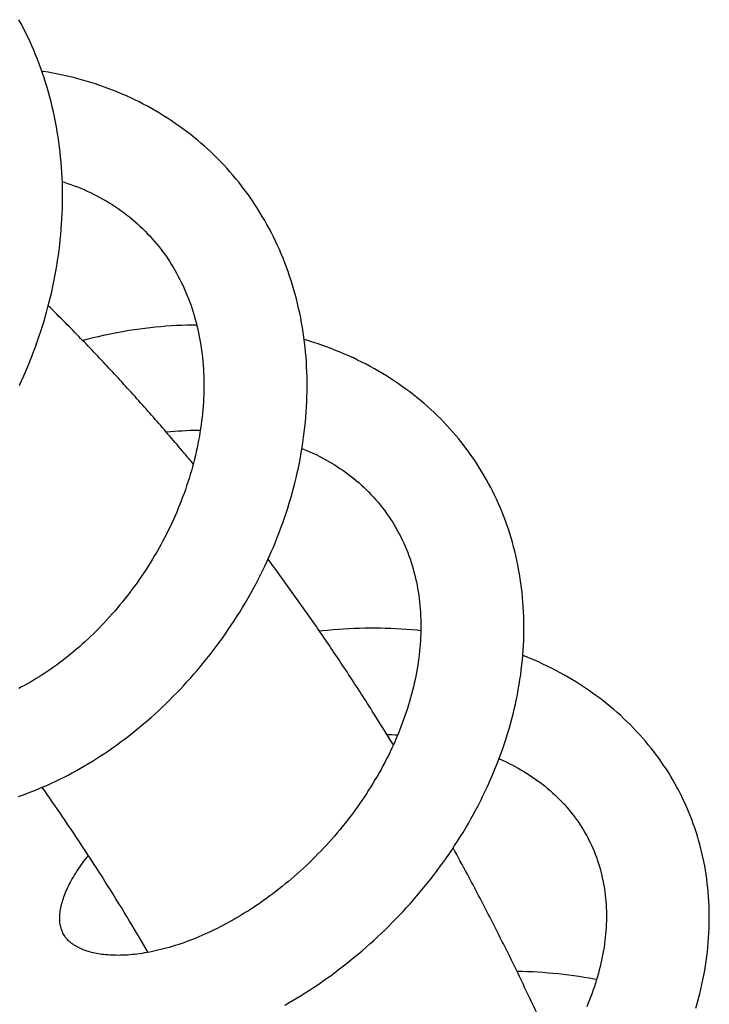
# Model space of a CAD drawing. Header units: millimetres. Extents: x 117 to 1320, y -43 to 1845.
# Tile 28 of 106: x 404 to 441, y 709 to 762. Entities that reach past the tile are written whole.
import ezdxf

# ---------------------------------------------------------------- set-up
doc = ezdxf.new("R2010")
doc.units = ezdxf.units.MM
doc.header["$LTSCALE"] = 65.395
doc.layers.get('0').update_dxf_attribs({"linetype": 'CONTINUOUS'})

msp = doc.modelspace()

# ---------------------------------------------------------------- linework, layer by layer
at = {"color": 7, "linetype": 'Continuous'}
for points in [[(404.361, 742.55), (404.479, 742.804), (404.594, 743.06), (404.707, 743.318), (404.816, 743.576), (404.923, 743.836), (405.027, 744.097), (405.127, 744.359), (405.225, 744.622), (405.32, 744.886), (405.411, 745.151), (405.5, 745.417), (405.585, 745.683), (405.667, 745.95), (405.746, 746.218), (405.822, 746.488), (405.896, 746.759), (405.966, 747.031), (406.033, 747.304), (406.097, 747.579), (406.158, 747.855), (406.216, 748.131), (406.27, 748.409), (406.321, 748.687), (406.369, 748.965), (406.414, 749.244), (406.455, 749.524), (406.493, 749.804), (406.527, 750.084), (406.558, 750.364), (406.586, 750.644), (406.61, 750.924), (406.63, 751.204), (406.647, 751.484), (406.661, 751.763), (406.671, 752.042), (406.677, 752.32), (406.68, 752.597), (406.679, 752.874), (406.675, 753.15), (406.668, 753.425), (406.656, 753.7), (406.642, 753.975), (406.623, 754.25), (406.602, 754.524), (406.576, 754.798), (406.547, 755.071), (406.515, 755.344), (406.478, 755.616), (406.439, 755.887), (406.395, 756.158), (406.349, 756.428), (406.298, 756.696), (406.244, 756.964), (406.187, 757.23), (406.126, 757.495), (406.061, 757.758), (405.993, 758.019), (405.922, 758.279), (405.847, 758.537), (405.769, 758.794), (405.687, 759.048), (405.603, 759.3), (405.514, 759.55), (405.423, 759.799), (405.328, 760.045), (405.231, 760.288), (405.13, 760.53), (405.025, 760.77), (404.918, 761.008), (404.807, 761.243), (404.693, 761.477), (404.576, 761.709), (404.455, 761.939), (404.331, 762.168)], [(414.912, 754.803), (414.827, 754.886), (414.65, 755.056), (414.47, 755.223), (414.288, 755.388), (414.102, 755.55), (413.913, 755.71), (413.722, 755.867), (413.528, 756.021), (413.332, 756.172), (413.133, 756.321), (412.931, 756.466), (412.727, 756.609), (412.52, 756.749), (412.311, 756.885), (412.1, 757.019), (411.886, 757.15), (411.67, 757.277), (411.452, 757.401), (411.232, 757.523), (411.01, 757.64), (410.787, 757.755), (410.561, 757.866), (410.333, 757.974), (410.104, 758.079), (409.873, 758.18), (409.64, 758.278), (409.405, 758.373), (409.168, 758.465), (408.928, 758.553), (408.687, 758.638), (408.442, 758.72), (408.196, 758.799), (407.948, 758.874), (407.698, 758.946), (407.446, 759.014), (407.192, 759.08), (406.936, 759.141), (406.679, 759.199), (406.421, 759.254), (406.161, 759.305), (405.899, 759.352), (405.637, 759.396), (405.565, 759.407)], [(415.656, 754.014), (415.493, 754.197), (415.327, 754.376), (415.159, 754.554), (414.987, 754.728), (414.912, 754.803)], [(418.314, 749.835), (418.211, 750.064), (418.104, 750.292), (417.995, 750.517), (417.882, 750.741), (417.765, 750.963), (417.646, 751.183), (417.523, 751.401), (417.397, 751.616), (417.268, 751.83), (417.136, 752.041), (417.001, 752.25), (416.863, 752.456), (416.722, 752.66), (416.578, 752.862), (416.431, 753.061), (416.281, 753.257), (416.129, 753.45), (415.974, 753.641), (415.816, 753.829), (415.656, 754.014)], [(406.665, 753.479), (406.762, 753.449), (406.942, 753.39), (407.121, 753.329), (407.299, 753.264), (407.475, 753.197), (407.651, 753.126), (407.825, 753.053), (407.999, 752.976), (408.171, 752.896), (408.342, 752.814), (408.512, 752.728), (408.68, 752.639), (408.846, 752.547), (409.012, 752.452), (409.175, 752.354), (409.336, 752.254), (409.496, 752.15), (409.654, 752.043), (409.809, 751.934), (409.962, 751.822), (410.114, 751.708), (410.262, 751.59), (410.408, 751.471), (410.552, 751.349)], [(410.552, 751.349), (410.693, 751.224), (410.831, 751.097), (410.967, 750.968), (411.043, 750.894)], [(411.042, 750.894), (411.112, 750.825), (411.242, 750.691), (411.37, 750.555), (411.495, 750.416), (411.618, 750.275), (411.739, 750.131), (411.857, 749.984), (411.972, 749.836), (412.085, 749.684), (412.195, 749.531), (412.303, 749.376), (412.408, 749.218), (412.51, 749.058), (412.609, 748.896), (412.706, 748.732), (412.799, 748.567), (412.89, 748.399), (412.978, 748.231), (413.063, 748.06), (413.144, 747.888), (413.223, 747.715), (413.298, 747.541), (413.371, 747.366), (413.44, 747.19), (413.506, 747.013), (413.57, 746.835), (413.63, 746.657), (413.687, 746.477), (413.742, 746.296), (413.794, 746.114), (413.843, 745.931), (413.889, 745.747), (413.932, 745.561), (413.973, 745.373), (414.011, 745.185), (414.047, 744.995), (414.08, 744.804), (414.109, 744.612), (414.137, 744.419), (414.161, 744.225), (414.183, 744.031), (414.202, 743.835), (414.218, 743.639), (414.232, 743.442), (414.243, 743.244), (414.251, 743.046), (414.256, 742.848), (414.259, 742.649), (414.259, 742.45), (414.256, 742.251), (414.251, 742.052), (414.243, 741.853), (414.232, 741.654), (414.219, 741.454), (414.203, 741.253), (414.184, 741.052), (414.163, 740.85), (414.139, 740.647), (414.113, 740.443), (414.084, 740.239), (414.052, 740.034), (414.017, 739.829), (413.98, 739.623), (413.941, 739.418), (413.898, 739.212), (413.853, 739.006), (413.806, 738.8), (413.756, 738.594), (413.703, 738.389), (413.648, 738.183), (413.591, 737.978), (413.531, 737.774), (413.469, 737.569), (413.404, 737.366), (413.337, 737.163), (413.267, 736.961), (413.196, 736.76), (413.122, 736.56), (413.045, 736.36), (412.967, 736.161), (412.886, 735.962), (412.802, 735.763), (412.716, 735.564), (412.627, 735.365), (412.536, 735.168), (412.443, 734.97), (412.347, 734.774), (412.25, 734.578), (412.15, 734.383), (412.047, 734.19), (411.943, 733.997), (411.837, 733.805), (411.728, 733.615), (411.618, 733.426), (411.506, 733.238), (411.392, 733.052), (411.276, 732.867), (411.159, 732.684), (411.04, 732.502), (410.919, 732.323), (410.796, 732.145), (410.673, 731.968), (410.547, 731.794), (410.42, 731.621), (410.291, 731.45), (410.161, 731.28), (410.028, 731.111), (409.894, 730.945), (409.759, 730.779), (409.622, 730.616), (409.483, 730.454), (409.343, 730.294), (409.202, 730.136), (409.059, 729.979), (408.915, 729.825), (408.77, 729.673), (408.624, 729.523), (408.477, 729.375), (408.33, 729.229), (408.181, 729.086), (408.031, 728.945), (407.881, 728.807), (407.731, 728.671), (407.58, 728.537), (407.428, 728.406), (407.276, 728.278), (407.124, 728.152), (406.971, 728.028), (406.818, 727.907), (406.665, 727.788), (406.51, 727.672), (406.356, 727.558), (406.2, 727.446), (406.045, 727.337), (405.889, 727.23), (405.733, 727.126), (405.576, 727.024), (405.42, 726.925), (405.264, 726.828), (405.107, 726.734), (404.951, 726.642), (404.795, 726.553), (404.639, 726.467), (404.484, 726.383), (404.33, 726.302)], [(404.306, 720.507), (404.529, 720.584), (404.753, 720.664), (404.976, 720.749), (405.199, 720.836), (405.423, 720.927), (405.646, 721.022), (405.869, 721.119), (406.092, 721.22), (406.314, 721.325), (406.536, 721.432), (406.758, 721.543), (406.979, 721.657), (407.199, 721.774), (407.419, 721.894), (407.638, 722.017), (407.856, 722.143), (408.073, 722.273), (408.289, 722.405), (408.504, 722.54), (408.719, 722.678), (408.933, 722.819), (409.145, 722.963), (409.357, 723.11), (409.568, 723.26), (409.778, 723.414), (409.988, 723.57), (410.196, 723.729), (410.403, 723.891), (410.61, 724.056), (410.815, 724.225), (411.02, 724.396), (411.223, 724.569), (411.424, 724.746), (411.625, 724.925), (411.824, 725.107), (412.021, 725.292), (412.217, 725.479), (412.411, 725.668), (412.603, 725.86), (412.794, 726.054), (412.982, 726.251), (413.169, 726.449), (413.354, 726.65), (413.537, 726.853), (413.718, 727.059), (413.896, 727.266), (414.073, 727.476), (414.248, 727.687), (414.42, 727.901), (414.591, 728.117), (414.759, 728.335), (414.926, 728.556), (415.09, 728.778), (415.252, 729.003), (415.413, 729.23), (415.571, 729.46), (415.727, 729.691), (415.881, 729.925), (416.033, 730.161), (416.182, 730.399), (416.329, 730.638), (416.473, 730.879), (416.615, 731.122), (416.754, 731.367), (416.89, 731.613), (417.024, 731.861), (417.155, 732.11), (417.283, 732.36), (417.408, 732.611), (417.53, 732.864), (417.649, 733.118), (417.765, 733.372), (417.878, 733.628), (417.988, 733.884), (418.095, 734.142), (418.199, 734.4), (418.3, 734.659), (418.397, 734.919), (418.492, 735.181), (418.584, 735.444), (418.673, 735.708), (418.759, 735.974), (418.841, 736.241), (418.921, 736.509), (418.997, 736.778), (419.07, 737.048), (419.14, 737.319), (419.207, 737.59), (419.27, 737.862), (419.329, 738.134), (419.386, 738.406), (419.438, 738.679), (419.488, 738.952), (419.533, 739.225), (419.576, 739.498), (419.614, 739.771), (419.649, 740.043), (419.681, 740.315), (419.708, 740.587), (419.732, 740.858), (419.753, 741.128), (419.77, 741.397), (419.783, 741.666), (419.793, 741.935), (419.799, 742.204), (419.801, 742.473), (419.8, 742.742), (419.795, 743.01), (419.787, 743.278), (419.775, 743.546), (419.759, 743.813), (419.74, 744.079), (419.717, 744.345), (419.69, 744.61), (419.659, 744.874), (419.625, 745.137), (419.588, 745.399), (419.547, 745.659), (419.502, 745.918), (419.454, 746.176), (419.402, 746.432), (419.346, 746.687), (419.287, 746.94), (419.225, 747.191), (419.159, 747.44), (419.09, 747.688), (419.017, 747.934), (418.941, 748.178), (418.862, 748.42), (418.779, 748.661), (418.692, 748.899), (418.603, 749.136), (418.51, 749.371), (418.413, 749.604), (418.314, 749.835)], [(413.878, 745.791), (413.634, 745.789), (413.354, 745.783), (413.073, 745.774), (412.792, 745.761), (412.51, 745.745), (412.228, 745.725), (411.946, 745.702), (411.664, 745.675), (411.383, 745.645), (411.101, 745.611), (410.82, 745.575), (410.538, 745.534), (410.258, 745.491), (409.978, 745.444), (409.698, 745.395), (409.42, 745.342), (409.142, 745.285), (408.865, 745.226), (408.59, 745.164), (408.315, 745.099), (408.041, 745.03), (407.768, 744.959), (407.763, 744.957)], [(428.451, 739.012), (428.377, 739.113), (428.232, 739.305), (428.084, 739.494), (427.934, 739.681), (427.78, 739.866), (427.624, 740.048), (427.464, 740.228), (427.301, 740.405), (427.135, 740.581), (426.966, 740.754), (426.793, 740.925), (426.618, 741.094), (426.439, 741.26), (426.257, 741.424), (426.072, 741.586), (425.884, 741.745), (425.693, 741.902), (425.499, 742.056), (425.303, 742.208), (425.103, 742.356), (424.901, 742.502), (424.696, 742.646), (424.488, 742.786), (424.278, 742.923), (424.066, 743.058), (423.851, 743.19), (423.633, 743.318), (423.413, 743.444), (423.191, 743.566), (422.967, 743.686), (422.74, 743.802), (422.511, 743.915), (422.28, 744.025), (422.046, 744.132), (421.81, 744.236), (421.572, 744.337), (421.331, 744.434), (421.088, 744.529), (420.843, 744.62), (420.595, 744.708), (420.345, 744.793), (420.093, 744.874), (419.839, 744.953), (419.642, 745.01)], [(412.238, 740.054), (412.261, 740.057), (412.472, 740.077), (412.681, 740.096), (412.891, 740.111), (413.099, 740.125), (413.307, 740.135), (413.514, 740.144), (413.72, 740.15), (413.925, 740.153), (414.07, 740.154)], [(419.268, 709.706), (419.477, 709.834), (419.701, 709.975), (419.925, 710.118), (420.148, 710.264), (420.37, 710.413), (420.592, 710.565), (420.813, 710.72), (421.033, 710.878), (421.252, 711.038), (421.47, 711.202), (421.687, 711.367), (421.902, 711.536), (422.117, 711.707), (422.33, 711.881), (422.542, 712.057), (422.752, 712.235), (422.961, 712.416), (423.168, 712.599), (423.374, 712.784), (423.577, 712.972), (423.779, 713.162), (423.979, 713.353), (424.176, 713.547), (424.372, 713.743), (424.566, 713.941), (424.758, 714.141), (424.948, 714.343), (425.136, 714.547), (425.322, 714.753), (425.506, 714.962), (425.689, 715.173), (425.87, 715.387), (426.048, 715.602), (426.225, 715.82), (426.4, 716.04), (426.572, 716.262), (426.743, 716.486), (426.911, 716.712), (427.076, 716.94), (427.24, 717.17), (427.4, 717.402), (427.559, 717.635), (427.714, 717.869), (427.867, 718.106), (428.017, 718.344), (428.164, 718.583), (428.309, 718.823), (428.451, 719.065), (428.589, 719.308), (428.725, 719.552), (428.857, 719.797), (428.987, 720.044), (429.113, 720.29), (429.236, 720.538), (429.356, 720.787), (429.473, 721.037), (429.586, 721.289), (429.698, 721.542), (429.806, 721.796), (429.911, 722.052), (430.013, 722.309), (430.111, 722.568), (430.207, 722.827), (430.299, 723.087), (430.388, 723.348), (430.473, 723.61), (430.555, 723.872), (430.634, 724.135), (430.709, 724.399), (430.78, 724.663), (430.848, 724.927), (430.912, 725.191), (430.973, 725.455), (431.03, 725.72), (431.083, 725.984), (431.132, 726.248), (431.178, 726.512), (431.22, 726.776), (431.258, 727.039), (431.292, 727.302), (431.323, 727.564), (431.35, 727.826), (431.373, 728.087), (431.392, 728.348), (431.408, 728.608), (431.419, 728.868), (431.428, 729.129), (431.432, 729.389), (431.433, 729.648), (431.43, 729.908), (431.423, 730.166), (431.412, 730.424), (431.398, 730.681), (431.38, 730.937), (431.358, 731.192), (431.333, 731.445), (431.304, 731.698), (431.271, 731.949), (431.234, 732.199), (431.194, 732.447), (431.15, 732.694), (431.103, 732.939), (431.052, 733.183), (430.998, 733.425), (430.94, 733.665), (430.878, 733.903), (430.813, 734.139), (430.745, 734.374), (430.673, 734.607), (430.598, 734.838), (430.519, 735.068), (430.437, 735.297), (430.351, 735.524), (430.262, 735.75), (430.169, 735.974), (430.072, 736.197), (429.973, 736.418), (429.869, 736.638), (429.763, 736.855), (429.653, 737.071), (429.54, 737.285), (429.423, 737.497), (429.303, 737.706), (429.18, 737.914), (429.054, 738.12), (428.924, 738.323), (428.792, 738.524), (428.656, 738.723), (428.518, 738.92), (428.451, 739.012)], [(419.525, 739.174), (419.609, 739.14), (419.777, 739.07), (419.944, 738.997), (420.111, 738.921), (420.277, 738.841), (420.442, 738.759), (420.607, 738.674), (420.77, 738.586), (420.931, 738.495), (421.091, 738.402), (421.25, 738.306), (421.406, 738.207), (421.561, 738.105), (421.714, 738.001), (421.865, 737.894), (422.014, 737.784), (422.16, 737.672), (422.304, 737.558), (422.446, 737.441), (422.586, 737.321), (422.722, 737.199), (422.857, 737.075), (422.988, 736.949), (423.117, 736.82), (423.244, 736.689), (423.367, 736.556), (423.488, 736.421), (423.606, 736.283)], [(423.606, 736.283), (423.721, 736.144), (423.834, 736.002), (423.943, 735.858), (424.008, 735.771)], [(424.008, 735.771), (424.068, 735.687), (424.173, 735.537), (424.275, 735.385), (424.373, 735.231), (424.47, 735.074), (424.563, 734.916), (424.653, 734.756), (424.74, 734.594), (424.824, 734.43), (424.905, 734.265), (424.982, 734.098), (425.057, 733.929), (425.128, 733.759), (425.196, 733.589), (425.261, 733.417), (425.322, 733.244), (425.38, 733.071), (425.435, 732.897), (425.486, 732.722), (425.534, 732.548), (425.579, 732.372), (425.621, 732.196), (425.66, 732.019), (425.696, 731.84), (425.729, 731.661), (425.759, 731.481), (425.786, 731.299), (425.811, 731.116), (425.832, 730.932), (425.851, 730.747), (425.866, 730.562), (425.879, 730.375), (425.889, 730.188), (425.896, 730.001), (425.9, 729.813), (425.901, 729.624), (425.9, 729.435), (425.895, 729.246), (425.888, 729.057), (425.878, 728.867), (425.866, 728.678), (425.85, 728.488), (425.832, 728.299), (425.812, 728.11), (425.788, 727.92), (425.762, 727.731), (425.734, 727.541), (425.702, 727.35), (425.668, 727.159), (425.631, 726.967), (425.592, 726.774), (425.549, 726.581), (425.504, 726.387), (425.457, 726.192), (425.406, 725.998), (425.353, 725.803), (425.297, 725.608), (425.239, 725.413), (425.178, 725.217), (425.114, 725.022), (425.048, 724.827), (424.98, 724.632), (424.908, 724.438), (424.835, 724.243), (424.758, 724.049), (424.68, 723.856), (424.599, 723.663), (424.516, 723.471), (424.43, 723.28), (424.342, 723.089), (424.252, 722.899), (424.159, 722.71), (424.064, 722.521), (423.967, 722.333), (423.867, 722.144), (423.764, 721.956), (423.659, 721.769), (423.552, 721.581), (423.442, 721.394), (423.33, 721.208), (423.216, 721.023), (423.099, 720.838), (422.98, 720.654), (422.86, 720.472), (422.737, 720.29), (422.612, 720.11), (422.485, 719.931), (422.357, 719.753), (422.226, 719.577), (422.094, 719.402), (421.96, 719.228), (421.825, 719.056), (421.688, 718.886), (421.549, 718.717), (421.409, 718.55), (421.267, 718.385), (421.124, 718.221), (420.979, 718.059), (420.832, 717.898), (420.684, 717.738), (420.534, 717.58), (420.383, 717.423), (420.229, 717.268), (420.075, 717.114), (419.919, 716.962), (419.761, 716.812), (419.603, 716.664), (419.443, 716.518), (419.282, 716.373), (419.12, 716.231), (418.958, 716.09), (418.794, 715.952), (418.63, 715.816), (418.465, 715.682), (418.299, 715.551), (418.133, 715.421), (417.967, 715.294), (417.8, 715.17), (417.633, 715.047), (417.466, 714.928), (417.299, 714.811), (417.143, 714.704)], [(425.899, 729.398), (425.678, 729.421), (425.402, 729.446), (425.125, 729.468), (424.848, 729.487), (424.571, 729.503), (424.292, 729.515), (424.013, 729.524), (423.732, 729.53), (423.451, 729.533), (423.17, 729.532), (422.888, 729.529), (422.606, 729.522), (422.323, 729.512), (422.041, 729.499), (421.759, 729.482), (421.477, 729.463), (421.195, 729.441), (420.914, 729.416), (420.633, 729.387), (420.47, 729.369)], [(439.723, 720.856), (439.663, 720.969), (439.552, 721.171), (439.438, 721.372), (439.32, 721.571), (439.199, 721.769), (439.074, 721.964), (438.946, 722.158), (438.815, 722.35), (438.68, 722.541), (438.541, 722.73), (438.4, 722.917), (438.255, 723.102), (438.106, 723.285), (437.954, 723.467), (437.799, 723.647), (437.641, 723.824), (437.479, 723.999), (437.314, 724.173), (437.146, 724.344), (436.975, 724.513), (436.801, 724.679), (436.624, 724.844), (436.444, 725.006), (436.261, 725.165), (436.074, 725.323), (435.885, 725.478), (435.692, 725.63), (435.497, 725.78), (435.298, 725.928), (435.097, 726.073), (434.892, 726.216), (434.685, 726.356), (434.474, 726.494), (434.26, 726.629), (434.044, 726.761), (433.824, 726.891), (433.602, 727.018), (433.377, 727.142), (433.149, 727.264), (432.919, 727.382), (432.686, 727.498), (432.451, 727.611), (432.213, 727.72), (431.973, 727.827), (431.732, 727.93), (431.488, 728.03), (431.372, 728.076)], [(424.079, 723.835), (424.118, 723.834), (424.326, 723.826), (424.533, 723.815), (424.659, 723.808)], [(430.101, 722.54), (430.159, 722.515), (430.324, 722.439), (430.486, 722.361), (430.647, 722.281), (430.806, 722.199), (430.963, 722.115), (431.118, 722.029), (431.272, 721.941), (431.423, 721.851), (431.572, 721.759), (431.719, 721.665), (431.865, 721.568), (432.008, 721.47), (432.15, 721.369), (432.289, 721.266), (432.428, 721.16), (432.564, 721.052), (432.699, 720.941), (432.833, 720.827), (432.965, 720.71), (433.094, 720.591), (433.222, 720.469), (433.347, 720.345), (433.47, 720.219), (433.59, 720.09), (433.708, 719.959), (433.822, 719.826), (433.934, 719.69), (434.043, 719.553), (434.149, 719.414), (434.252, 719.273), (434.352, 719.13), (434.449, 718.986), (434.543, 718.84), (434.633, 718.692)], [(440.083, 720.123), (439.985, 720.333), (439.883, 720.542), (439.779, 720.75), (439.723, 720.856)], [(441.272, 715.845), (441.242, 716.082), (441.208, 716.317), (441.171, 716.552), (441.13, 716.785), (441.085, 717.017), (441.037, 717.247), (440.985, 717.476), (440.929, 717.704), (440.87, 717.93), (440.807, 718.155), (440.741, 718.379), (440.671, 718.602), (440.597, 718.824), (440.52, 719.044), (440.44, 719.263), (440.356, 719.48), (440.268, 719.696), (440.177, 719.91), (440.083, 720.123)], [(434.633, 718.692), (434.72, 718.542), (434.804, 718.391), (434.857, 718.294)], [(434.857, 718.294), (434.905, 718.2), (434.982, 718.046), (435.056, 717.889), (435.127, 717.73), (435.195, 717.57), (435.26, 717.408), (435.321, 717.245), (435.379, 717.08), (435.434, 716.914), (435.485, 716.748), (435.533, 716.58), (435.578, 716.412), (435.619, 716.243), (435.656, 716.073), (435.691, 715.904), (435.722, 715.734), (435.749, 715.564), (435.774, 715.393), (435.795, 715.222), (435.813, 715.051), (435.828, 714.879), (435.84, 714.706), (435.849, 714.533), (435.855, 714.359), (435.858, 714.185), (435.858, 714.01), (435.855, 713.835), (435.85, 713.659), (435.841, 713.483), (435.829, 713.307), (435.815, 713.131), (435.798, 712.955), (435.778, 712.78), (435.755, 712.605), (435.73, 712.432), (435.702, 712.259), (435.672, 712.085), (435.638, 711.911), (435.602, 711.735), (435.564, 711.559), (435.522, 711.382), (435.478, 711.205), (435.431, 711.027), (435.381, 710.848), (435.329, 710.67), (435.274, 710.491), (435.216, 710.311), (435.156, 710.132), (435.093, 709.952), (435.027, 709.772), (434.959, 709.593), (434.888, 709.413), (434.815, 709.233)], [(406.764, 713.065), (406.732, 713.119), (406.697, 713.184), (406.667, 713.249), (406.64, 713.314), (406.616, 713.38), (406.596, 713.445), (406.578, 713.511), (406.563, 713.578), (406.55, 713.646), (406.541, 713.715), (406.533, 713.784), (406.528, 713.855), (406.526, 713.926), (406.526, 713.998), (406.528, 714.072), (406.532, 714.146), (406.538, 714.221), (406.547, 714.297), (406.557, 714.374), (406.57, 714.452), (406.585, 714.531), (406.602, 714.612), (406.621, 714.694), (406.643, 714.778), (406.667, 714.863), (406.693, 714.95), (406.722, 715.038), (406.753, 715.127), (406.786, 715.217), (406.822, 715.309), (406.86, 715.402), (406.901, 715.496), (406.944, 715.591), (406.99, 715.688), (407.038, 715.785), (407.089, 715.883), (407.142, 715.983), (407.198, 716.083), (407.257, 716.184), (407.318, 716.286), (407.382, 716.389), (407.449, 716.494), (407.519, 716.599), (407.591, 716.705), (407.667, 716.812), (407.745, 716.921), (407.827, 717.03), (407.911, 717.14), (407.998, 717.251), (408.069, 717.337)], [(440.656, 709.158), (440.728, 709.41), (440.797, 709.663), (440.863, 709.915), (440.924, 710.168), (440.981, 710.42), (441.035, 710.672), (441.084, 710.924), (441.13, 711.176), (441.172, 711.427), (441.21, 711.677), (441.244, 711.928), (441.275, 712.177), (441.301, 712.426), (441.324, 712.675), (441.342, 712.923), (441.357, 713.171), (441.368, 713.417), (441.376, 713.664), (441.379, 713.909), (441.379, 714.154), (441.375, 714.398), (441.367, 714.642), (441.356, 714.885), (441.341, 715.126), (441.321, 715.367), (441.299, 715.606), (441.272, 715.845)], [(417.143, 714.704), (416.987, 714.599), (416.82, 714.489), (416.652, 714.381), (416.484, 714.276), (416.316, 714.172), (416.148, 714.071), (415.979, 713.972), (415.811, 713.876), (415.643, 713.782), (415.474, 713.69), (415.306, 713.601), (415.139, 713.514), (414.972, 713.429), (414.805, 713.347), (414.639, 713.268), (414.474, 713.191), (414.309, 713.117), (414.146, 713.045), (413.983, 712.976), (413.821, 712.909), (413.659, 712.844), (413.499, 712.782), (413.339, 712.723), (413.18, 712.665), (413.021, 712.611), (412.864, 712.558), (412.708, 712.508), (412.552, 712.46), (412.398, 712.415), (412.245, 712.372), (412.094, 712.331), (411.944, 712.293), (411.795, 712.257), (411.648, 712.224), (411.503, 712.193), (411.36, 712.164), (411.218, 712.137), (411.078, 712.113), (410.941, 712.091), (410.805, 712.071), (410.672, 712.054), (410.54, 712.038), (410.41, 712.025), (410.282, 712.013), (410.155, 712.004), (410.03, 711.997), (409.907, 711.991), (409.785, 711.988), (409.666, 711.986), (409.548, 711.987), (409.433, 711.989), (409.32, 711.993), (409.209, 711.999), (409.101, 712.006), (408.994, 712.015), (408.89, 712.026), (408.789, 712.039), (408.69, 712.053), (408.593, 712.068), (408.499, 712.085), (408.407, 712.103), (408.318, 712.123), (408.231, 712.144), (408.147, 712.167), (408.064, 712.19), (407.983, 712.216), (407.904, 712.242), (407.826, 712.27), (407.751, 712.3), (407.676, 712.332), (407.604, 712.364), (407.533, 712.399), (407.464, 712.435), (407.397, 712.473), (407.332, 712.513), (407.269, 712.554), (407.207, 712.597), (407.148, 712.641), (407.092, 712.688), (407.037, 712.736), (406.985, 712.787), (406.935, 712.839), (406.887, 712.894), (406.842, 712.952), (406.798, 713.013), (406.764, 713.065)], [(435.335, 710.689), (435.206, 710.713), (434.934, 710.761), (434.661, 710.806), (434.387, 710.849), (434.112, 710.888), (433.837, 710.924), (433.562, 710.957), (433.285, 710.987), (433.008, 711.015), (432.73, 711.039), (432.451, 711.06), (432.172, 711.079), (431.892, 711.095), (431.611, 711.108), (431.33, 711.118), (431.057, 711.125)], [(418.613, 709.323), (418.837, 709.451), (419.06, 709.581), (419.268, 709.706)]]:
    msp.add_lwpolyline(points, dxfattribs=at)
for points, knots in [([(413.691, 738.339), (413.53, 738.533), (412.858, 739.338), (411.66, 740.734), (410.079, 742.504), (408.471, 744.231), (407.079, 745.667), (406.221, 746.524), (405.914, 746.827)], [0, 0, 0, 0, 0.757393, 3.144463, 5.517875, 7.877997, 10.223348, 11.517296, 11.517296, 11.517296, 11.517296]), ([(424.426, 723.271), (424.054, 723.88), (423.238, 725.193), (421.951, 727.185), (420.567, 729.242), (419.154, 731.258), (418.19, 732.581), (417.703, 733.235)], [0, 0, 0, 0, 2.142824, 4.636699, 7.115182, 9.577429, 12.024428, 12.024428, 12.024428, 12.024428]), ([(411.268, 712.147), (410.94, 712.71), (410.227, 713.913), (409.104, 715.737), (407.899, 717.611), (406.726, 719.363), (405.946, 720.483), (405.583, 720.995)], [0, 0, 0, 0, 1.953458, 4.196805, 6.424698, 8.63748, 10.520328, 10.520328, 10.520328, 10.520328]), ([(433.277, 706.359), (433.182, 706.573), (432.728, 707.586), (431.9, 709.384), (430.769, 711.735), (429.605, 714.051), (428.556, 716.051), (427.89, 717.276), (427.632, 717.745)], [0, 0, 0, 0, 0.704124, 3.32907, 5.937994, 8.530882, 11.105761, 12.71244, 12.71244, 12.71244, 12.71244])]:
    msp.add_open_spline(points, degree=3, knots=knots, dxfattribs=at)

doc.saveas('drawing.dxf')
